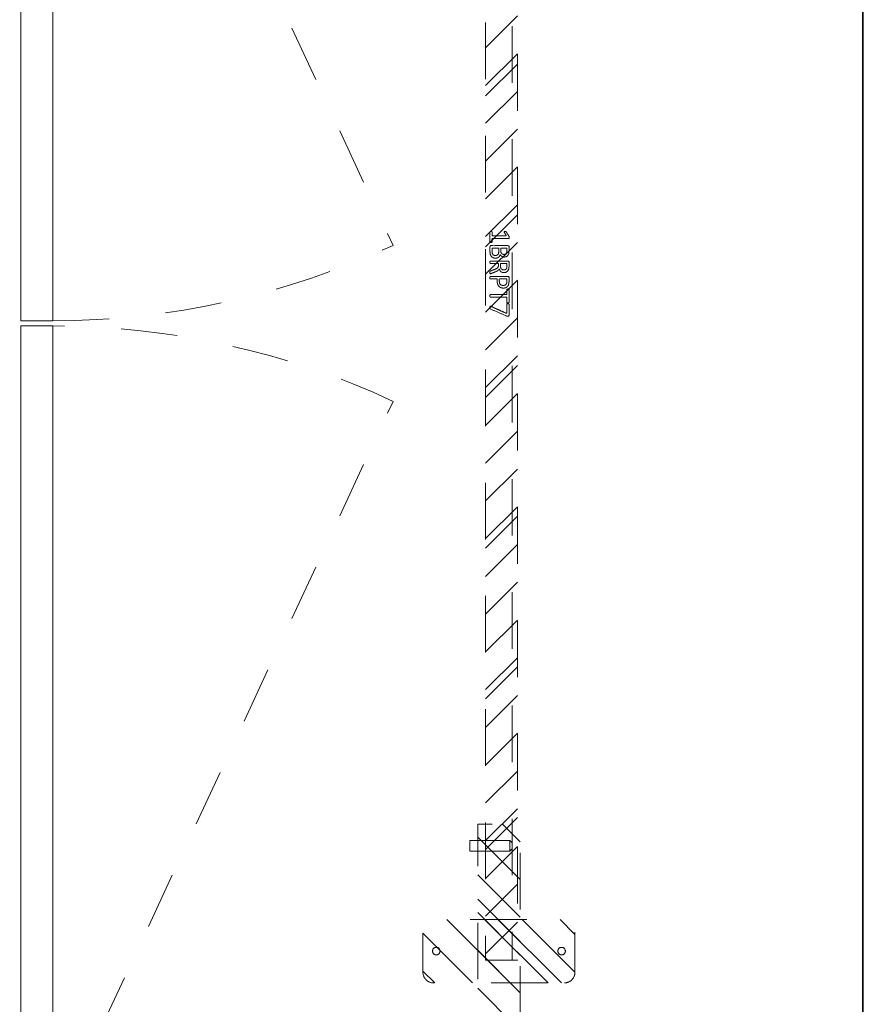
# Model space of a CAD drawing. Header units: inches. Extents: x -467 to -292, y -214 to 28.
# Tile 28 of 81: x -383 to -363, y -28 to -5. Entities that reach past the tile are written whole.
import ezdxf

# ---------------------------------------------------------------- set-up
doc = ezdxf.new("R2010")
doc.units = ezdxf.units.IN
doc.header["$LTSCALE"] = 32
doc.header["$MEASUREMENT"] = 0
doc.header["$PDMODE"] = 1
doc.header["$PDSIZE"] = -2
doc.linetypes.add('Dash Style-1', pattern=[0.083328, 0.041656, -0.041672])
for name, color, linetype, lineweight in [('DashLine', 7, 'Dash Style-1', 13), ('DashLineFill', 7, 'Dash Style-1', 13), ('Drawing', 7, 'Continuous', 18), ('Metal-DeskStructure', 7, 'Continuous', 13), ('None', 7, 'Continuous', 18), ('SolidLine', 7, 'Continuous', 15)]:
    doc.layers.add(name, color=color, linetype=linetype, lineweight=lineweight)
pattern_1 = [(45, (0, 0), (-1.61302, 1.93572), []), (45, (-1.0608, 1.0608), (-0.472346, 0.416761), [])]

# ---------------------------------------------------------------- blocks, each defined once
blk = doc.blocks.new('Group-35')
at = {"layer": 'SolidLine', "flags": 128}
for points in [[(-4.882, -2.559), (31.102, -2.559), (31.102, -86.575), (-4.882, -86.575)], [(-4.862, -2.559), (31.082, -2.559), (31.082, -86.575), (-4.862, -86.575)]]:
    blk.add_lwpolyline(points, close=True, dxfattribs=at)
blk = doc.blocks.new('Group-53')
at = {"layer": 'DashLine'}
for p, q in [((12.008, -19.213), (20.028, -36.411)), ((12.008, -57.283), (20.028, -40.085))]:
    blk.add_line(p, q, dxfattribs=at)
for centre, start, end in [((12.008, -19.213), 270, 295), ((12.008, -57.283), 65, 90)]:
    blk.add_arc(centre, 18.976, start, end, dxfattribs=at)
at = {"layer": 'SolidLine', "flags": 128}
for points in [[(11.26, -38.189), (11.26, -19.213), (12.008, -19.213), (12.008, -38.189)], [(11.26, -57.283), (11.26, -38.307), (12.008, -38.307), (12.008, -57.283)]]:
    blk.add_lwpolyline(points, close=True, dxfattribs=at)
blk = doc.blocks.new('Group-73')
at = {"layer": 'DashLine'}
for p, q in [((20.086, 0.689), (19.836, 0.689)), ((19.836, 0.689), (19.836, -0.255)), ((20.086, -0.255), (20.086, 0.689)), ((19.836, -0.255), (19.892, -0.311)), ((19.84, -0.255), (19.836, -0.255)), ((19.852, -0.255), (19.84, -0.255)), ((19.872, -0.255), (19.852, -0.255)), ((19.898, -0.255), (19.872, -0.255)), ((19.901, -0.311), (19.892, -0.311)), ((19.928, -0.255), (19.898, -0.255)), ((19.912, -0.311), (19.901, -0.311)), ((19.926, -0.311), (19.912, -0.311)), ((19.943, -0.311), (19.926, -0.311)), ((19.961, -0.255), (19.928, -0.255)), ((19.978, -0.311), (19.943, -0.311)), ((19.993, -0.255), (19.961, -0.255)), ((19.995, -0.311), (19.978, -0.311)), ((20.023, -0.255), (19.993, -0.255)), ((20.009, -0.311), (19.995, -0.311)), ((20.02, -0.311), (20.009, -0.311)), ((20.027, -0.311), (20.02, -0.311)), ((20.049, -0.255), (20.023, -0.255)), ((20.029, -0.311), (20.027, -0.311)), ((20.029, -0.311), (20.086, -0.255)), ((20.069, -0.255), (20.049, -0.255)), ((20.081, -0.255), (20.069, -0.255)), ((20.086, -0.255), (20.081, -0.255))]:
    blk.add_line(p, q, dxfattribs=at)
blk = doc.blocks.new('Group-74')
at = {"layer": 'Metal-DeskStructure', "color": 7}
for points, knots in [([(9.57, -0.189), (9.57, -0.197), (9.568, -0.211), (9.559, -0.213), (9.44, -0.213), (9.321, -0.213), (9.318, -0.212), (9.314, -0.206), (9.312, -0.197), (9.312, -0.184), (9.314, -0.175), (9.316, -0.169), (9.321, -0.165), (9.37, -0.165), (9.417, -0.165), (9.417, 0.004), (9.417, 0.174), (9.374, 0.148), (9.331, 0.122), (9.325, 0.121), (9.316, 0.119), (9.312, 0.122), (9.31, 0.133), (9.31, 0.146), (9.31, 0.156), (9.312, 0.161), (9.316, 0.165), (9.319, 0.167), (9.371, 0.2), (9.423, 0.233), (9.425, 0.235), (9.428, 0.235), (9.434, 0.237), (9.451, 0.237), (9.469, 0.237), (9.474, 0.233), (9.476, 0.229), (9.476, 0.031), (9.476, -0.165), (9.517, -0.165), (9.561, -0.165), (9.565, -0.169), (9.569, -0.175), (9.57, -0.184), (9.57, -0.189)], [0, 0, 0, 0.00261, 0.007831, 0.010441, 0.176195, 0.178805, 0.181415, 0.184026, 0.186636, 0.188594, 0.190551, 0.192509, 0.194467, 0.244389, 0.244389, 0.424498, 0.424498, 0.47805, 0.47805, 0.484241, 0.490432, 0.496622, 0.502813, 0.507071, 0.510941, 0.514811, 0.518682, 0.518682, 0.576295, 0.576295, 0.578743, 0.58119, 0.583638, 0.590247, 0.593184, 0.596122, 0.599059, 0.911881, 0.911881, 0.976501, 0.982376, 0.988251, 0.994125, 1, 1, 1]), ([(9.942, -0.084), (9.942, -0.106), (9.93, -0.141), (9.912, -0.171), (9.884, -0.191), (9.835, -0.213), (9.727, -0.213), (9.661, -0.213), (9.646, -0.202), (9.646, 0.011), (9.646, 0.224), (9.661, 0.235), (9.719, 0.235), (9.811, 0.235), (9.862, 0.218), (9.895, 0.191), (9.914, 0.148), (9.914, 0.106), (9.906, 0.076), (9.892, 0.052), (9.868, 0.032), (9.855, 0.026), (9.873, 0.023), (9.905, 0.004), (9.929, -0.023), (9.942, -0.062), (9.942, -0.084)], [0, 0, 0, 0.031455, 0.06291, 0.094366, 0.125821, 0.188731, 0.266159, 0.275837, 0.285516, 0.435531, 0.44521, 0.454888, 0.521427, 0.574659, 0.627891, 0.681123, 0.734355, 0.762747, 0.791139, 0.819531, 0.847924, 0.847924, 0.885943, 0.923962, 0.961981, 1, 1, 1]), ([(10.308, -0.204), (10.308, -0.208), (10.306, -0.212), (10.299, -0.213), (10.286, -0.215), (10.267, -0.215), (10.256, -0.213), (10.249, -0.212), (10.245, -0.206), (10.243, -0.201), (10.223, -0.148), (10.203, -0.095), (10.195, -0.077), (10.181, -0.047), (10.158, -0.025), (10.129, -0.014), (10.089, -0.014), (10.07, -0.014), (10.07, -0.109), (10.07, -0.208), (10.066, -0.212), (10.059, -0.213), (10.048, -0.215), (10.031, -0.215), (10.02, -0.213), (10.013, -0.212), (10.009, -0.208), (10.009, 0.003), (10.009, 0.224), (10.024, 0.235), (10.079, 0.235), (10.144, 0.235), (10.166, 0.233), (10.175, 0.231), (10.201, 0.228), (10.241, 0.207), (10.267, 0.178), (10.282, 0.139), (10.282, 0.095), (10.269, 0.058), (10.247, 0.03), (10.214, 0.012), (10.195, 0.004), (10.206, -0.001), (10.225, -0.016), (10.24, -0.036), (10.253, -0.064), (10.26, -0.081), (10.28, -0.129), (10.3, -0.178), (10.306, -0.191), (10.308, -0.202), (10.308, -0.204)], [0, 0, 0, 0.004018, 0.008035, 0.012053, 0.01607, 0.020088, 0.024105, 0.028123, 0.03214, 0.03214, 0.070951, 0.070951, 0.084634, 0.098317, 0.112001, 0.125684, 0.138745, 0.138745, 0.202807, 0.205295, 0.207782, 0.21027, 0.212758, 0.214748, 0.216739, 0.218729, 0.220719, 0.332671, 0.339637, 0.346603, 0.391882, 0.407555, 0.423229, 0.423229, 0.466696, 0.510164, 0.553631, 0.597099, 0.640566, 0.684033, 0.727501, 0.770968, 0.770968, 0.798042, 0.825115, 0.852188, 0.879262, 0.879262, 0.958132, 0.958132, 0.979066, 1, 1, 1]), ([(10.646, 0.104), (10.646, 0.069), (10.624, 0.015), (10.583, -0.022), (10.524, -0.044), (10.457, -0.044), (10.432, -0.044), (10.432, -0.124), (10.432, -0.208), (10.428, -0.212), (10.421, -0.213), (10.41, -0.215), (10.393, -0.215), (10.382, -0.213), (10.375, -0.212), (10.371, -0.208), (10.371, 0.002), (10.371, 0.222), (10.386, 0.235), (10.443, 0.235), (10.506, 0.235), (10.531, 0.231), (10.568, 0.224), (10.605, 0.202), (10.633, 0.17), (10.646, 0.128), (10.646, 0.104)], [0, 0, 0, 0.066268, 0.132535, 0.198803, 0.26507, 0.303966, 0.303966, 0.429297, 0.43506, 0.440822, 0.446584, 0.452347, 0.456957, 0.461567, 0.466177, 0.470786, 0.728938, 0.745073, 0.761208, 0.845107, 0.870922, 0.896738, 0.922553, 0.948369, 0.974184, 1, 1, 1]), ([(10.996, 0.209), (10.996, 0.203), (10.996, 0.193), (10.992, 0.187), (10.987, 0.183), (10.922, 0.183), (10.859, 0.183), (10.859, -0.01), (10.859, -0.208), (10.856, -0.212), (10.848, -0.213), (10.837, -0.215), (10.82, -0.215), (10.809, -0.213), (10.802, -0.212), (10.798, -0.208), (10.798, -0.01), (10.798, 0.183), (10.736, 0.183), (10.671, 0.183), (10.665, 0.187), (10.664, 0.193), (10.662, 0.202), (10.662, 0.215), (10.664, 0.226), (10.665, 0.231), (10.671, 0.235), (10.829, 0.235), (10.987, 0.235), (10.992, 0.231), (10.996, 0.226), (10.996, 0.215), (10.996, 0.209)], [0, 0, 0, 0.003046, 0.005389, 0.007733, 0.010076, 0.089744, 0.089744, 0.335779, 0.340465, 0.345152, 0.349838, 0.354524, 0.360382, 0.36624, 0.372099, 0.377957, 0.6855, 0.6855, 0.785085, 0.788014, 0.790943, 0.793872, 0.796801, 0.798998, 0.801195, 0.803391, 0.805588, 0.991213, 0.99341, 0.995606, 0.997803, 1, 1, 1]), ([(11.299, -0.07), (11.299, -0.105), (11.275, -0.162), (11.23, -0.201), (11.169, -0.221), (11.11, -0.221), (11.073, -0.213), (11.044, -0.206), (11.025, -0.197), (11.02, -0.193), (11.018, -0.188), (11.016, -0.182), (11.016, -0.172), (11.016, -0.162), (11.018, -0.153), (11.02, -0.145), (11.024, -0.143), (11.029, -0.143), (11.044, -0.153), (11.068, -0.162), (11.105, -0.171), (11.153, -0.171), (11.191, -0.16), (11.219, -0.136), (11.236, -0.101), (11.236, -0.053), (11.223, -0.022), (11.195, 0.001), (11.151, 0.012), (11.101, 0.012), (11.07, 0.008), (11.048, 0.008), (11.038, 0.017), (11.038, 0.121), (11.038, 0.224), (11.049, 0.235), (11.159, 0.235), (11.262, 0.235), (11.265, 0.231), (11.269, 0.226), (11.271, 0.215), (11.271, 0.196), (11.263, 0.183), (11.174, 0.183), (11.09, 0.183), (11.09, 0.12), (11.09, 0.056), (11.103, 0.058), (11.129, 0.06), (11.184, 0.06), (11.241, 0.041), (11.278, 0.008), (11.299, -0.04), (11.299, -0.07)], [0, 0, 0, 0.016248, 0.032495, 0.048743, 0.064991, 0.07474, 0.084488, 0.094237, 0.103985, 0.113734, 0.123483, 0.133231, 0.143955, 0.155653, 0.167352, 0.17905, 0.190748, 0.214145, 0.237542, 0.260938, 0.284335, 0.304389, 0.324444, 0.344498, 0.364552, 0.381743, 0.398934, 0.416124, 0.433315, 0.445134, 0.456952, 0.465394, 0.473836, 0.532936, 0.541379, 0.549822, 0.625104, 0.627919, 0.630733, 0.633547, 0.636362, 0.642928, 0.649495, 0.749089, 0.749089, 0.824606, 0.824606, 0.840082, 0.855558, 0.891668, 0.927779, 0.963889, 1, 1, 1]), ([(9.853, 0.115), (9.853, 0.132), (9.844, 0.157), (9.823, 0.176), (9.792, 0.185), (9.737, 0.185), (9.705, 0.185), (9.705, 0.113), (9.705, 0.041), (9.739, 0.041), (9.796, 0.041), (9.825, 0.052), (9.844, 0.073), (9.853, 0.1), (9.853, 0.115)], [0, 0, 0, 0.074499, 0.148998, 0.223496, 0.297995, 0.395417, 0.395417, 0.61891, 0.61891, 0.724928, 0.793696, 0.862464, 0.931232, 1, 1, 1]), ([(10.219, 0.109), (10.219, 0.137), (10.195, 0.172), (10.168, 0.181), (10.158, 0.183), (10.136, 0.185), (10.095, 0.185), (10.07, 0.185), (10.07, 0.109), (10.07, 0.034), (10.098, 0.034), (10.151, 0.034), (10.184, 0.045), (10.208, 0.067), (10.219, 0.095), (10.219, 0.109)], [0, 0, 0, 0.142515, 0.285031, 0.285031, 0.330993, 0.376955, 0.445899, 0.445899, 0.655281, 0.655281, 0.734439, 0.800829, 0.867219, 0.93361, 1, 1, 1]), ([(10.583, 0.098), (10.583, 0.126), (10.563, 0.163), (10.533, 0.18), (10.502, 0.185), (10.459, 0.185), (10.432, 0.185), (10.432, 0.096), (10.432, 0.006), (10.459, 0.006), (10.511, 0.006), (10.548, 0.019), (10.572, 0.045), (10.583, 0.078), (10.583, 0.098)], [0, 0, 0, 0.053098, 0.106195, 0.159293, 0.212391, 0.297937, 0.297937, 0.584068, 0.584068, 0.669615, 0.752211, 0.834807, 0.917404, 1, 1, 1]), ([(9.879, -0.088), (9.879, -0.068), (9.866, -0.038), (9.842, -0.018), (9.805, -0.007), (9.741, -0.007), (9.705, -0.007), (9.705, -0.085), (9.705, -0.164), (9.749, -0.164), (9.833, -0.164), (9.866, -0.136), (9.879, -0.106), (9.879, -0.088)], [0, 0, 0, 0.079156, 0.158312, 0.237468, 0.316624, 0.419526, 0.419526, 0.643799, 0.643799, 0.767809, 0.883905, 0.941952, 1, 1, 1])]:
    blk.add_open_spline(points, degree=2, knots=knots, dxfattribs=at)
blk = doc.blocks.new('1BRPT5-RightBeam (2D)')
at = {"layer": 'DashLineFill', "linetype": 'Continuous', "lineweight": 13}
h = blk.add_hatch(dxfattribs=at)
h.set_pattern_fill('Steel', color=253, style=0, pattern_type=2)
h.set_pattern_definition(pattern_1)
edge = h.paths.add_edge_path()
edge.add_arc((16.982, -1.541), 0.25, 180, 270)
edge.add_line((16.982, -1.791), (17.978, -1.791))
edge.add_arc((17.978, -1.541), 0.25, 270, 360)
edge.add_line((18.228, -1.541), (18.228, 1.541))
edge.add_arc((17.978, 1.541), 0.25, 0, 90)
edge.add_line((17.978, 1.791), (16.982, 1.791))
edge.add_arc((16.982, 1.541), 0.25, 90, 180)
edge.add_line((16.732, 1.541), (16.732, -1.541))
h = blk.add_hatch(dxfattribs=at)
h.set_pattern_fill('Steel', color=253, style=0, pattern_type=2)
h.set_pattern_definition(pattern_1)
h.paths.add_polyline_path([(-1.85, 0.5), (20.472, 0.5), (20.472, -0.5), (-1.85, -0.5)])
at = {"layer": 'DashLineFill'}
for p, q in [((2.362, 0.5), (2.362, -0.5)), ((3.386, 0.5), (3.386, -0.5))]:
    blk.add_line(p, q, dxfattribs=at)
at = {"layer": 'DashLineFill', "flags": 128}
blk.add_lwpolyline([(16.732, -1.541, 0.414214), (16.982, -1.791), (17.978, -1.791, 0.414214), (18.228, -1.541), (18.228, 1.541, 0.414214), (17.978, 1.791), (16.982, 1.791, 0.414214), (16.732, 1.541)], format="xyb", close=True, dxfattribs=at)
blk.add_lwpolyline([(-1.85, 0.5), (20.472, 0.5), (20.472, -0.5), (-1.85, -0.5)], close=True, dxfattribs=at)
at = {"layer": 'SolidLine', "flags": 128}
for points in [[(17.569, 1.476), (17.568, 1.468), (17.567, 1.459), (17.565, 1.451), (17.562, 1.442), (17.558, 1.435), (17.554, 1.427), (17.549, 1.42), (17.543, 1.414), (17.537, 1.408), (17.53, 1.403), (17.522, 1.398), (17.514, 1.395), (17.506, 1.392), (17.498, 1.389), (17.489, 1.388), (17.48, 1.388), (17.472, 1.388), (17.463, 1.389), (17.455, 1.392), (17.446, 1.395), (17.439, 1.398), (17.431, 1.403), (17.424, 1.408), (17.418, 1.414), (17.412, 1.42), (17.407, 1.427), (17.402, 1.435), (17.398, 1.442), (17.396, 1.451), (17.393, 1.459), (17.392, 1.468), (17.392, 1.476), (17.392, 1.485), (17.393, 1.494), (17.396, 1.502), (17.398, 1.51), (17.402, 1.518), (17.407, 1.526), (17.412, 1.533), (17.418, 1.539), (17.424, 1.545), (17.431, 1.55), (17.439, 1.555), (17.446, 1.558), (17.455, 1.561), (17.463, 1.563), (17.472, 1.565), (17.48, 1.565), (17.489, 1.565), (17.498, 1.563), (17.506, 1.561), (17.514, 1.558), (17.522, 1.555), (17.53, 1.55), (17.537, 1.545), (17.543, 1.539), (17.549, 1.533), (17.554, 1.526), (17.558, 1.518), (17.562, 1.51), (17.565, 1.502), (17.567, 1.494), (17.568, 1.485)], [(-1.177, -0.373), (-1.213, -0.369), (-1.249, -0.361), (-1.284, -0.349), (-1.317, -0.334), (-1.349, -0.316), (-1.379, -0.295), (-1.407, -0.271), (-1.433, -0.245), (-1.455, -0.216), (-1.475, -0.185), (-1.491, -0.152), (-1.505, -0.118), (-1.514, -0.082), (-1.521, -0.046), (-1.524, -0.009), (-1.523, 0.027), (-1.518, 0.064), (-1.51, 0.099), (-1.499, 0.134), (-1.484, 0.168), (-1.466, 0.2), (-1.445, 0.23), (-1.421, 0.258), (-1.394, 0.283), (-1.365, 0.306), (-1.334, 0.325), (-1.301, 0.342), (-1.267, 0.355), (-1.232, 0.365), (-1.196, 0.371), (-1.159, 0.374), (-1.122, 0.373), (-1.086, 0.369), (-1.05, 0.361), (-1.015, 0.349), (-0.982, 0.334), (-0.95, 0.316), (-0.92, 0.295), (-0.892, 0.271), (-0.867, 0.245), (-0.844, 0.216), (-0.824, 0.185), (-0.808, 0.152), (-0.795, 0.118), (-0.785, 0.082), (-0.778, 0.046), (-0.776, 0.009), (-0.777, -0.027), (-0.781, -0.064), (-0.789, -0.099), (-0.801, -0.134), (-0.815, -0.168), (-0.833, -0.2), (-0.855, -0.23), (-0.878, -0.258), (-0.905, -0.283), (-0.934, -0.306), (-0.965, -0.325), (-0.998, -0.342), (-1.032, -0.355), (-1.067, -0.365), (-1.104, -0.371), (-1.14, -0.374)], [(1.122, -0.373), (1.086, -0.369), (1.05, -0.361), (1.015, -0.349), (0.982, -0.334), (0.95, -0.316), (0.92, -0.295), (0.892, -0.271), (0.867, -0.245), (0.844, -0.216), (0.824, -0.185), (0.808, -0.152), (0.795, -0.118), (0.785, -0.082), (0.778, -0.046), (0.776, -0.009), (0.777, 0.027), (0.781, 0.064), (0.789, 0.099), (0.801, 0.134), (0.815, 0.168), (0.833, 0.2), (0.855, 0.23), (0.878, 0.258), (0.905, 0.283), (0.934, 0.306), (0.965, 0.325), (0.998, 0.342), (1.032, 0.355), (1.067, 0.365), (1.104, 0.371), (1.14, 0.374), (1.177, 0.373), (1.213, 0.369), (1.249, 0.361), (1.284, 0.349), (1.317, 0.334), (1.349, 0.316), (1.379, 0.295), (1.407, 0.271), (1.433, 0.245), (1.455, 0.216), (1.475, 0.185), (1.491, 0.152), (1.505, 0.118), (1.514, 0.082), (1.521, 0.046), (1.524, 0.009), (1.523, -0.027), (1.518, -0.064), (1.51, -0.099), (1.499, -0.134), (1.484, -0.168), (1.466, -0.2), (1.445, -0.23), (1.421, -0.258), (1.394, -0.283), (1.365, -0.306), (1.334, -0.325), (1.301, -0.342), (1.267, -0.355), (1.232, -0.365), (1.196, -0.371), (1.159, -0.374)], [(-1.15, -0.131), (-1.162, -0.13), (-1.175, -0.128), (-1.188, -0.125), (-1.2, -0.121), (-1.211, -0.115), (-1.222, -0.109), (-1.233, -0.101), (-1.242, -0.093), (-1.251, -0.083), (-1.258, -0.073), (-1.265, -0.062), (-1.27, -0.05), (-1.275, -0.038), (-1.278, -0.026), (-1.28, -0.013), (-1.28, 0), (-1.28, 0.013), (-1.278, 0.026), (-1.275, 0.038), (-1.27, 0.05), (-1.265, 0.062), (-1.258, 0.073), (-1.251, 0.083), (-1.242, 0.093), (-1.233, 0.101), (-1.222, 0.109), (-1.211, 0.115), (-1.2, 0.121), (-1.188, 0.125), (-1.175, 0.128), (-1.162, 0.13), (-1.15, 0.131), (-1.137, 0.13), (-1.124, 0.128), (-1.112, 0.125), (-1.1, 0.121), (-1.088, 0.115), (-1.077, 0.109), (-1.067, 0.101), (-1.057, 0.093), (-1.048, 0.083), (-1.041, 0.073), (-1.034, 0.062), (-1.029, 0.05), (-1.024, 0.038), (-1.021, 0.026), (-1.019, 0.013), (-1.019, 0), (-1.019, -0.013), (-1.021, -0.026), (-1.024, -0.038), (-1.029, -0.05), (-1.034, -0.062), (-1.041, -0.073), (-1.048, -0.083), (-1.057, -0.093), (-1.067, -0.101), (-1.077, -0.109), (-1.088, -0.115), (-1.1, -0.121), (-1.112, -0.125), (-1.124, -0.128), (-1.137, -0.13)], [(1.28, 0), (1.28, -0.013), (1.278, -0.026), (1.275, -0.038), (1.27, -0.05), (1.265, -0.062), (1.258, -0.073), (1.251, -0.083), (1.242, -0.093), (1.233, -0.101), (1.222, -0.109), (1.211, -0.115), (1.2, -0.121), (1.188, -0.125), (1.175, -0.128), (1.162, -0.13), (1.15, -0.131), (1.137, -0.13), (1.124, -0.128), (1.112, -0.125), (1.1, -0.121), (1.088, -0.115), (1.077, -0.109), (1.067, -0.101), (1.057, -0.093), (1.048, -0.083), (1.041, -0.073), (1.034, -0.062), (1.029, -0.05), (1.024, -0.038), (1.021, -0.026), (1.019, -0.013), (1.019, 0), (1.019, 0.013), (1.021, 0.026), (1.024, 0.038), (1.029, 0.05), (1.034, 0.062), (1.041, 0.073), (1.048, 0.083), (1.057, 0.093), (1.067, 0.101), (1.077, 0.109), (1.088, 0.115), (1.1, 0.121), (1.112, 0.125), (1.124, 0.128), (1.137, 0.13), (1.15, 0.131), (1.162, 0.13), (1.175, 0.128), (1.188, 0.125), (1.2, 0.121), (1.211, 0.115), (1.222, 0.109), (1.233, 0.101), (1.242, 0.093), (1.251, 0.083), (1.258, 0.073), (1.265, 0.062), (1.27, 0.05), (1.275, 0.038), (1.278, 0.026), (1.28, 0.013)], [(17.569, -1.476), (17.568, -1.485), (17.567, -1.494), (17.565, -1.502), (17.562, -1.51), (17.558, -1.518), (17.554, -1.526), (17.549, -1.533), (17.543, -1.539), (17.537, -1.545), (17.53, -1.55), (17.522, -1.555), (17.514, -1.558), (17.506, -1.561), (17.498, -1.563), (17.489, -1.565), (17.48, -1.565), (17.472, -1.565), (17.463, -1.563), (17.455, -1.561), (17.446, -1.558), (17.439, -1.555), (17.431, -1.55), (17.424, -1.545), (17.418, -1.539), (17.412, -1.533), (17.407, -1.526), (17.402, -1.518), (17.398, -1.51), (17.396, -1.502), (17.393, -1.494), (17.392, -1.485), (17.392, -1.476), (17.392, -1.468), (17.393, -1.459), (17.396, -1.451), (17.398, -1.442), (17.402, -1.435), (17.407, -1.427), (17.412, -1.42), (17.418, -1.414), (17.424, -1.408), (17.431, -1.403), (17.439, -1.398), (17.446, -1.395), (17.455, -1.392), (17.463, -1.389), (17.472, -1.388), (17.48, -1.388), (17.489, -1.388), (17.498, -1.389), (17.506, -1.392), (17.514, -1.395), (17.522, -1.398), (17.53, -1.403), (17.537, -1.408), (17.543, -1.414), (17.549, -1.42), (17.554, -1.427), (17.558, -1.435), (17.562, -1.442), (17.565, -1.451), (17.567, -1.459), (17.568, -1.468)]]:
    blk.add_lwpolyline(points, close=True, dxfattribs=at)
at = {"layer": 'DashLine', "color": 7}
blk.add_blockref('Group-73', (0, 0), dxfattribs=at)
at = {"layer": 'Metal-DeskStructure', "color": 7}
blk.add_blockref('Group-74', (0, 0), dxfattribs=at)
blk = doc.blocks.new('StructEnd-R3 (2D)')
at = {"layer": 'Metal-DeskStructure', "color": 7}
blk.add_blockref('1BRPT5-RightBeam (2D)', (0.001, -14.213), dxfattribs=at)
blk = doc.blocks.new('Group-80')
at = {"layer": 'Metal-DeskStructure', "color": 7}
for points, knots in [([(-0.187, 1.906), (-0.194, 1.906), (-0.208, 1.909), (-0.211, 1.917), (-0.211, 2.036), (-0.211, 2.155), (-0.209, 2.159), (-0.204, 2.162), (-0.194, 2.164), (-0.181, 2.164), (-0.172, 2.162), (-0.167, 2.161), (-0.163, 2.155), (-0.163, 2.106), (-0.163, 2.059), (0.007, 2.059), (0.177, 2.059), (0.151, 2.102), (0.125, 2.146), (0.123, 2.151), (0.121, 2.161), (0.125, 2.164), (0.136, 2.166), (0.148, 2.166), (0.158, 2.166), (0.164, 2.164), (0.167, 2.161), (0.169, 2.157), (0.202, 2.105), (0.236, 2.054), (0.237, 2.052), (0.237, 2.048), (0.239, 2.042), (0.239, 2.025), (0.239, 2.007), (0.236, 2.002), (0.232, 2), (0.034, 2), (-0.163, 2), (-0.163, 1.959), (-0.163, 1.915), (-0.167, 1.911), (-0.172, 1.908), (-0.181, 1.906), (-0.187, 1.906)], [0, 0, 0, 0.00261, 0.007831, 0.010441, 0.176195, 0.178805, 0.181415, 0.184026, 0.186636, 0.188594, 0.190551, 0.192509, 0.194467, 0.244389, 0.244389, 0.424498, 0.424498, 0.47805, 0.47805, 0.484241, 0.490432, 0.496622, 0.502813, 0.507071, 0.510941, 0.514811, 0.518682, 0.518682, 0.576295, 0.576295, 0.578743, 0.58119, 0.583638, 0.590247, 0.593184, 0.596122, 0.599059, 0.911881, 0.911881, 0.976501, 0.982376, 0.988251, 0.994125, 1, 1, 1]), ([(-0.082, 1.535), (-0.104, 1.535), (-0.139, 1.546), (-0.169, 1.564), (-0.189, 1.592), (-0.211, 1.642), (-0.211, 1.749), (-0.211, 1.815), (-0.2, 1.83), (0.013, 1.83), (0.226, 1.83), (0.237, 1.815), (0.237, 1.757), (0.237, 1.666), (0.221, 1.614), (0.193, 1.581), (0.151, 1.562), (0.108, 1.562), (0.079, 1.57), (0.055, 1.585), (0.034, 1.609), (0.029, 1.622), (0.025, 1.603), (0.007, 1.572), (-0.021, 1.548), (-0.06, 1.535), (-0.082, 1.535)], [0, 0, 0, 0.031455, 0.06291, 0.094366, 0.125821, 0.188731, 0.266159, 0.275837, 0.285516, 0.435531, 0.44521, 0.454888, 0.521427, 0.574659, 0.627891, 0.681123, 0.734355, 0.762747, 0.791139, 0.819531, 0.847924, 0.847924, 0.885943, 0.923962, 0.961981, 1, 1, 1]), ([(-0.086, 1.598), (-0.065, 1.598), (-0.036, 1.61), (-0.015, 1.634), (-0.004, 1.671), (-0.004, 1.735), (-0.004, 1.771), (-0.083, 1.771), (-0.161, 1.771), (-0.161, 1.728), (-0.161, 1.644), (-0.133, 1.61), (-0.104, 1.598), (-0.086, 1.598)], [0, 0, 0, 0.079156, 0.158312, 0.237468, 0.316624, 0.419526, 0.419526, 0.643799, 0.643799, 0.767809, 0.883905, 0.941952, 1, 1, 1]), ([(0.117, 1.623), (0.134, 1.623), (0.16, 1.633), (0.178, 1.653), (0.188, 1.684), (0.188, 1.74), (0.188, 1.771), (0.116, 1.771), (0.044, 1.771), (0.044, 1.737), (0.044, 1.681), (0.055, 1.651), (0.075, 1.633), (0.103, 1.623), (0.117, 1.623)], [0, 0, 0, 0.074499, 0.148998, 0.223496, 0.297995, 0.395417, 0.395417, 0.61891, 0.61891, 0.724928, 0.793696, 0.862464, 0.931232, 1, 1, 1]), ([(-0.202, 1.168), (-0.205, 1.168), (-0.209, 1.17), (-0.211, 1.178), (-0.213, 1.191), (-0.213, 1.209), (-0.211, 1.22), (-0.209, 1.228), (-0.204, 1.231), (-0.198, 1.233), (-0.145, 1.253), (-0.093, 1.274), (-0.074, 1.281), (-0.045, 1.296), (-0.023, 1.318), (-0.012, 1.348), (-0.012, 1.387), (-0.012, 1.407), (-0.107, 1.407), (-0.205, 1.407), (-0.209, 1.41), (-0.211, 1.418), (-0.213, 1.429), (-0.213, 1.445), (-0.211, 1.456), (-0.209, 1.464), (-0.205, 1.467), (0.006, 1.467), (0.226, 1.467), (0.237, 1.453), (0.237, 1.397), (0.237, 1.333), (0.236, 1.311), (0.234, 1.301), (0.23, 1.276), (0.21, 1.235), (0.18, 1.209), (0.141, 1.194), (0.097, 1.194), (0.06, 1.207), (0.033, 1.229), (0.014, 1.263), (0.007, 1.281), (0.001, 1.27), (-0.014, 1.252), (-0.034, 1.237), (-0.062, 1.224), (-0.078, 1.216), (-0.127, 1.196), (-0.176, 1.176), (-0.189, 1.17), (-0.2, 1.168), (-0.202, 1.168)], [0, 0, 0, 0.004018, 0.008035, 0.012053, 0.01607, 0.020088, 0.024105, 0.028123, 0.03214, 0.03214, 0.070951, 0.070951, 0.084634, 0.098317, 0.112001, 0.125684, 0.138745, 0.138745, 0.202807, 0.205295, 0.207782, 0.21027, 0.212758, 0.214748, 0.216739, 0.218729, 0.220719, 0.332671, 0.339637, 0.346603, 0.391882, 0.407555, 0.423229, 0.423229, 0.466696, 0.510164, 0.553631, 0.597099, 0.640566, 0.684033, 0.727501, 0.770968, 0.770968, 0.798042, 0.825115, 0.852188, 0.879262, 0.879262, 0.958132, 0.958132, 0.979066, 1, 1, 1]), ([(0.112, 1.257), (0.14, 1.257), (0.175, 1.281), (0.184, 1.309), (0.186, 1.318), (0.188, 1.34), (0.188, 1.382), (0.188, 1.407), (0.112, 1.407), (0.036, 1.407), (0.036, 1.378), (0.036, 1.325), (0.047, 1.292), (0.07, 1.268), (0.097, 1.257), (0.112, 1.257)], [0, 0, 0, 0.142515, 0.285031, 0.285031, 0.330993, 0.376955, 0.445899, 0.445899, 0.655281, 0.655281, 0.734439, 0.800829, 0.867219, 0.93361, 1, 1, 1]), ([(0.106, 0.831), (0.071, 0.831), (0.018, 0.853), (-0.019, 0.893), (-0.041, 0.952), (-0.041, 1.02), (-0.041, 1.045), (-0.121, 1.045), (-0.205, 1.045), (-0.209, 1.048), (-0.211, 1.056), (-0.213, 1.067), (-0.213, 1.083), (-0.211, 1.094), (-0.209, 1.102), (-0.205, 1.105), (0.005, 1.105), (0.225, 1.105), (0.237, 1.091), (0.237, 1.034), (0.237, 0.971), (0.234, 0.945), (0.226, 0.908), (0.204, 0.871), (0.173, 0.843), (0.13, 0.831), (0.106, 0.831)], [0, 0, 0, 0.066268, 0.132535, 0.198803, 0.26507, 0.303966, 0.303966, 0.429297, 0.43506, 0.440822, 0.446584, 0.452347, 0.456957, 0.461567, 0.466177, 0.470786, 0.728938, 0.745073, 0.761208, 0.845107, 0.870922, 0.896738, 0.922553, 0.948369, 0.974184, 1, 1, 1]), ([(0.101, 0.893), (0.129, 0.893), (0.165, 0.914), (0.182, 0.943), (0.188, 0.974), (0.188, 1.018), (0.188, 1.045), (0.098, 1.045), (0.009, 1.045), (0.009, 1.018), (0.009, 0.965), (0.022, 0.928), (0.047, 0.904), (0.081, 0.893), (0.101, 0.893)], [0, 0, 0, 0.053098, 0.106195, 0.159293, 0.212391, 0.297937, 0.297937, 0.584068, 0.584068, 0.669615, 0.752211, 0.834807, 0.917404, 1, 1, 1]), ([(0.212, 0.481), (0.206, 0.481), (0.195, 0.481), (0.189, 0.484), (0.186, 0.49), (0.186, 0.554), (0.186, 0.617), (-0.008, 0.617), (-0.205, 0.617), (-0.209, 0.621), (-0.211, 0.628), (-0.213, 0.639), (-0.213, 0.656), (-0.211, 0.667), (-0.209, 0.674), (-0.205, 0.678), (-0.008, 0.678), (0.186, 0.678), (0.186, 0.741), (0.186, 0.805), (0.189, 0.811), (0.195, 0.813), (0.204, 0.815), (0.217, 0.815), (0.228, 0.813), (0.234, 0.811), (0.237, 0.805), (0.237, 0.648), (0.237, 0.49), (0.234, 0.484), (0.228, 0.481), (0.217, 0.481), (0.212, 0.481)], [0, 0, 0, 0.003046, 0.005389, 0.007733, 0.010076, 0.089744, 0.089744, 0.335779, 0.340465, 0.345152, 0.349838, 0.354524, 0.360382, 0.36624, 0.372099, 0.377957, 0.6855, 0.6855, 0.785085, 0.788014, 0.790943, 0.793872, 0.796801, 0.798998, 0.801195, 0.803391, 0.805588, 0.991213, 0.99341, 0.995606, 0.997803, 1, 1, 1]), ([(0.212, 0.169), (0.204, 0.169), (0.19, 0.171), (0.177, 0.174), (0.173, 0.176), (-0.014, 0.257), (-0.2, 0.338), (-0.207, 0.342), (-0.213, 0.353), (-0.213, 0.367), (-0.213, 0.386), (-0.211, 0.399), (-0.207, 0.405), (-0.2, 0.405), (-0.196, 0.403), (-0.006, 0.318), (0.184, 0.233), (0.184, 0.34), (0.184, 0.455), (0.199, 0.46), (0.217, 0.46), (0.226, 0.458), (0.234, 0.457), (0.237, 0.451), (0.237, 0.317), (0.237, 0.182), (0.236, 0.174), (0.228, 0.17), (0.219, 0.169), (0.212, 0.169)], [0, 0, 0, 0.003834, 0.011501, 0.015334, 0.015334, 0.204205, 0.204205, 0.211872, 0.215706, 0.220361, 0.226932, 0.233502, 0.240073, 0.246644, 0.246644, 0.578118, 0.578118, 0.748549, 0.760303, 0.772058, 0.777095, 0.782132, 0.78717, 0.792207, 0.969775, 0.977331, 0.984888, 0.992444, 1, 1, 1])]:
    blk.add_open_spline(points, degree=2, knots=knots, dxfattribs=at)
blk = doc.blocks.new('1BRPT7-CChannel-762 (2D)')
at = {"layer": 'DashLineFill', "linetype": 'Continuous', "lineweight": 13}
h = blk.add_hatch(dxfattribs=at)
h.set_pattern_fill('Steel', color=253, style=0, pattern_type=2)
h.set_pattern_definition(pattern_1)
h.paths.add_polyline_path([(-0.313, 0.417), (-0.313, 15), (0.437, 15), (0.437, -15), (-0.313, -15), (-0.313, -0.417)])
at = {"layer": 'DashLine'}
blk.add_line((0.311, 15), (0.311, -15), dxfattribs=at)
at = {"layer": 'DashLineFill', "flags": 128}
blk.add_lwpolyline([(-0.313, 0.417), (-0.313, 15), (0.437, 15), (0.437, -15), (-0.313, -15), (-0.313, -0.417)], dxfattribs=at)
at = {"layer": 'Metal-DeskStructure', "linetype": 'Continuous', "lineweight": 5}
blk.add_point((0, 0), dxfattribs=at)
at = {"layer": 'Metal-DeskStructure', "color": 7}
blk.add_blockref('Group-80', (0, 0), dxfattribs=at)
blk = doc.blocks.new('Group-90')
at = {"layer": 'None'}
for name in ['Group-53', 'Group-35']:
    blk.add_blockref(name, (0, 0), dxfattribs=at)
at = {"layer": 'SolidLine', "color": 7, "rotation": 90}
blk.add_blockref('StructEnd-R3 (2D)', (8.307, -70.512), dxfattribs=at)
at = {"layer": 'SolidLine', "color": 7}
blk.add_blockref('1BRPT7-CChannel-762 (2D)', (22.52, -38.248), dxfattribs=at)
blk = doc.blocks.new('SL Runoff Utility L Desk2 (2D)')
at = {"layer": 'None'}
blk.add_blockref('Group-90', (0, 0), dxfattribs=at)
at = {"layer": 'Drawing', "color": 0, "flags": 1}
for tag in ['Catalog', 'Option1', 'Option2', 'Option3', 'Option4', 'Option5', 'Option6', 'Option7', 'Option8', 'Option9', 'Option10', 'Option11', 'Option12', 'Custom', 'Tag', 'FinishGroup', 'Discount', 'Item1', 'Item2', 'Item3', 'Item4', 'Item5', 'Item6', 'Item7', 'Item8', 'Item9', 'Item10', 'Item11', 'Item12', 'Item13', 'Item14', 'Item15', 'Item16', 'Item17', 'Item18', 'Item19', 'Item20', 'Item21', 'Item22', 'Item23', 'Item24', 'Item25']:
    blk.add_attdef(tag, (-39.567, -45.141), '', height=0.00709, dxfattribs=at)

msp = doc.modelspace()

# ---------------------------------------------------------------- block references
at = {"layer": 'Drawing'}
msp.add_blockref('SL Runoff Utility L Desk2 (2D)', (-394.145, 26.476), dxfattribs=at)

doc.saveas('drawing.dxf')
